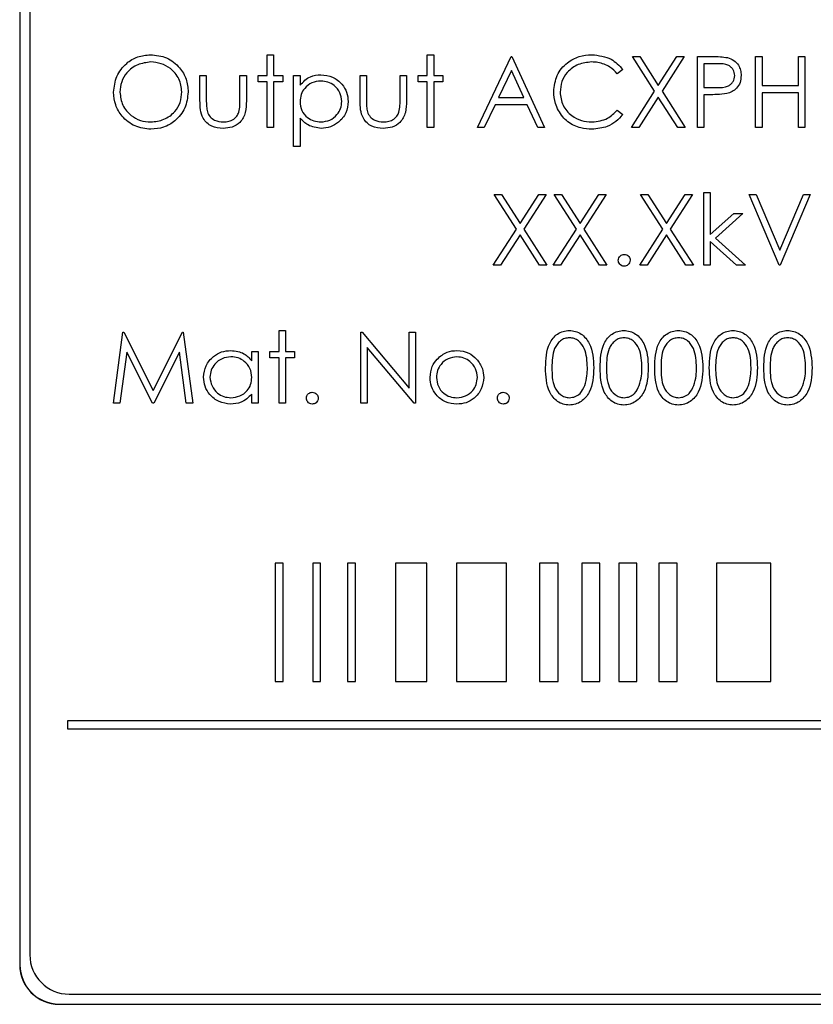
# Model space of a CAD drawing. Header units: millimetres. Extents: x 5 to 418, y 2 to 292.
# Tile 20 of 53: x 67 to 74, y 201 to 209. Entities that reach past the tile are written whole.
import ezdxf

# ---------------------------------------------------------------- set-up
doc = ezdxf.new("R2010")
doc.units = ezdxf.units.MM

msp = doc.modelspace()

# ---------------------------------------------------------------- linework, layer by layer
at = {"color": 7, "linetype": 'Continuous', "lineweight": 25}
for p, q in [((67.0713, 214.6203), (67.0713, 201.1203)), ((67.0736, 214.6203), (67.0736, 201.1203)), ((67.157, 214.5393), (67.157, 201.206)), ((69.1652, 208.8218), (69.2191, 208.8218)), ((69.1652, 208.6449), (69.1652, 208.8218)), ((69.2191, 208.8218), (69.2191, 208.6449)), ((70.5191, 208.8218), (70.5729, 208.8218)), ((70.5191, 208.6449), (70.5191, 208.8218)), ((70.5729, 208.8218), (70.5729, 208.6449)), ((70.9422, 208.2064), (71.2268, 208.8064)), ((71.2268, 208.8064), (71.2345, 208.8064)), ((71.2345, 208.8064), (71.5114, 208.2064)), ((72.4419, 208.5125), (72.2537, 208.8064)), ((72.2537, 208.8064), (72.3158, 208.8064)), ((72.3158, 208.8064), (72.4729, 208.561)), ((72.4729, 208.561), (72.63, 208.8064)), ((72.6922, 208.8064), (72.5041, 208.5125)), ((72.63, 208.8064), (72.6922, 208.8064)), ((72.8037, 208.8064), (72.9214, 208.8064)), ((72.8037, 208.2064), (72.8037, 208.8064)), ((73.296, 208.8064), (73.3498, 208.8064)), ((73.296, 208.2064), (73.296, 208.8064)), ((73.3498, 208.8064), (73.3498, 208.5603)), ((73.6575, 208.5603), (73.6575, 208.8064)), ((73.6575, 208.8064), (73.7114, 208.8064)), ((73.7114, 208.8064), (73.7114, 208.2064)), ((72.1729, 208.6963), (72.1258, 208.6603)), ((72.9673, 208.7449), (72.8575, 208.7449)), ((72.8575, 208.7449), (72.8575, 208.5449)), ((68.596, 208.6449), (68.6498, 208.6449)), ((68.596, 208.4354), (68.596, 208.6449)), ((68.6498, 208.6449), (68.6498, 208.4415)), ((68.9345, 208.4415), (68.9345, 208.6449)), ((68.9345, 208.6449), (68.9883, 208.6449)), ((68.9883, 208.6449), (68.9883, 208.4314)), ((69.0883, 208.5911), (69.0883, 208.6449)), ((69.0883, 208.6449), (69.1652, 208.6449)), ((69.2191, 208.6449), (69.296, 208.6449)), ((69.296, 208.6449), (69.296, 208.5911)), ((69.3883, 208.6449), (69.4422, 208.6449)), ((69.3883, 208.0449), (69.3883, 208.6449)), ((69.4422, 208.6449), (69.4422, 208.5638)), ((69.9498, 208.6449), (70.0037, 208.6449)), ((69.9498, 208.4354), (69.9498, 208.6449)), ((70.0037, 208.6449), (70.0037, 208.4415)), ((70.2883, 208.4415), (70.2883, 208.6449)), ((70.2883, 208.6449), (70.3422, 208.6449)), ((70.3422, 208.6449), (70.3422, 208.4314)), ((70.4422, 208.5911), (70.4422, 208.6449)), ((70.4422, 208.6449), (70.5191, 208.6449)), ((70.5729, 208.6449), (70.6498, 208.6449)), ((70.6498, 208.6449), (70.6498, 208.5911)), ((71.23, 208.6895), (71.1214, 208.4603)), ((71.3358, 208.4603), (71.23, 208.6895)), ((69.1652, 208.5911), (69.0883, 208.5911)), ((69.1652, 208.2064), (69.1652, 208.5911)), ((69.296, 208.5911), (69.2191, 208.5911)), ((69.2191, 208.5911), (69.2191, 208.2064)), ((70.5191, 208.5911), (70.4422, 208.5911)), ((70.5191, 208.2064), (70.5191, 208.5911)), ((70.6498, 208.5911), (70.5729, 208.5911)), ((70.5729, 208.5911), (70.5729, 208.2064)), ((72.8575, 208.5449), (72.9626, 208.5436)), ((73.3498, 208.5603), (73.6575, 208.5603)), ((71.1214, 208.4603), (71.3358, 208.4603)), ((72.246, 208.2064), (72.4419, 208.5125)), ((72.4729, 208.4639), (72.3081, 208.2064)), ((72.6377, 208.2064), (72.4729, 208.4639)), ((72.5041, 208.5125), (72.6998, 208.2064)), ((72.9004, 208.4834), (72.8575, 208.4834)), ((72.8575, 208.4834), (72.8575, 208.2064)), ((73.3498, 208.4987), (73.3498, 208.2064)), ((73.6575, 208.4987), (73.3498, 208.4987)), ((73.6575, 208.2064), (73.6575, 208.4987)), ((71.0922, 208.3987), (71.0009, 208.2064)), ((71.3641, 208.3987), (71.0922, 208.3987)), ((71.4528, 208.2064), (71.3641, 208.3987)), ((69.4422, 208.2859), (69.4422, 208.0449)), ((72.1258, 208.3526), (72.1729, 208.3169)), ((69.2191, 208.2064), (69.1652, 208.2064)), ((70.5729, 208.2064), (70.5191, 208.2064)), ((71.0009, 208.2064), (70.9422, 208.2064)), ((71.5114, 208.2064), (71.4528, 208.2064)), ((72.3081, 208.2064), (72.246, 208.2064)), ((72.6998, 208.2064), (72.6377, 208.2064)), ((72.8575, 208.2064), (72.8037, 208.2064)), ((73.3498, 208.2064), (73.296, 208.2064)), ((73.7114, 208.2064), (73.6575, 208.2064)), ((69.4422, 208.0449), (69.3883, 208.0449)), ((71.0845, 207.6398), (71.1466, 207.6398)), ((71.2727, 207.3458), (71.0845, 207.6398)), ((71.1466, 207.6398), (71.3037, 207.3943)), ((71.3037, 207.3943), (71.4608, 207.6398)), ((71.5229, 207.6398), (71.3348, 207.3458)), ((71.4608, 207.6398), (71.5229, 207.6398)), ((71.5922, 207.6398), (71.6543, 207.6398)), ((71.7804, 207.3458), (71.5922, 207.6398)), ((71.6543, 207.6398), (71.8114, 207.3943)), ((71.8114, 207.3943), (71.9685, 207.6398)), ((72.0306, 207.6398), (71.8425, 207.3458)), ((71.9685, 207.6398), (72.0306, 207.6398)), ((72.5111, 207.3458), (72.3229, 207.6398)), ((72.3229, 207.6398), (72.3851, 207.6398)), ((72.3851, 207.6398), (72.5422, 207.3943)), ((72.5422, 207.3943), (72.6992, 207.6398)), ((72.7614, 207.6398), (72.5733, 207.3458)), ((72.6992, 207.6398), (72.7614, 207.6398)), ((72.8575, 207.6552), (72.9114, 207.6552)), ((72.8575, 207.0398), (72.8575, 207.6552)), ((72.9114, 207.6552), (72.9114, 207.2994)), ((73.496, 207.0398), (73.2422, 207.6398)), ((73.2422, 207.6398), (73.2998, 207.6398)), ((73.2998, 207.6398), (73.4998, 207.1669)), ((73.4998, 207.1669), (73.6998, 207.6398)), ((73.7575, 207.6398), (73.5037, 207.0398)), ((73.6998, 207.6398), (73.7575, 207.6398)), ((72.9114, 207.2994), (73.1109, 207.4782)), ((73.1883, 207.4782), (72.9568, 207.2705)), ((73.1109, 207.4782), (73.1883, 207.4782)), ((71.0768, 207.0398), (71.2727, 207.3458)), ((71.3037, 207.2972), (71.1389, 207.0398)), ((71.4685, 207.0398), (71.3037, 207.2972)), ((71.3348, 207.3458), (71.5306, 207.0398)), ((71.5845, 207.0398), (71.7804, 207.3458)), ((71.8114, 207.2972), (71.6466, 207.0398)), ((71.9762, 207.0398), (71.8114, 207.2972)), ((71.8425, 207.3458), (72.0383, 207.0398)), ((72.3152, 207.0398), (72.5111, 207.3458)), ((72.5422, 207.2972), (72.3774, 207.0398)), ((72.7069, 207.0398), (72.5422, 207.2972)), ((72.5733, 207.3458), (72.7691, 207.0398)), ((73.1341, 207.0398), (72.9114, 207.2418)), ((72.9114, 207.2418), (72.9114, 207.0398)), ((72.9568, 207.2705), (73.2114, 207.0398)), ((71.1389, 207.0398), (71.0768, 207.0398)), ((71.5306, 207.0398), (71.4685, 207.0398)), ((71.6466, 207.0398), (71.5845, 207.0398)), ((72.0383, 207.0398), (71.9762, 207.0398)), ((72.3774, 207.0398), (72.3152, 207.0398)), ((72.7691, 207.0398), (72.7069, 207.0398)), ((72.9114, 207.0398), (72.8575, 207.0398)), ((73.2114, 207.0398), (73.1341, 207.0398)), ((73.5037, 207.0398), (73.496, 207.0398)), ((67.8652, 205.8731), (67.9444, 206.4731)), ((67.9444, 206.4731), (67.9521, 206.4731)), ((67.9521, 206.4731), (68.1998, 205.9808)), ((68.1998, 205.9808), (68.447, 206.4731)), ((68.447, 206.4731), (68.4548, 206.4731)), ((68.4548, 206.4731), (68.5345, 205.8731)), ((69.2652, 206.3116), (69.2652, 206.4885)), ((69.2652, 206.4885), (69.3191, 206.4885)), ((69.3191, 206.4885), (69.3191, 206.3116)), ((69.9575, 205.8731), (69.9575, 206.4731)), ((69.9575, 206.4731), (69.9688, 206.4731)), ((69.9688, 206.4731), (70.3652, 206.0009)), ((70.3652, 206.0009), (70.3652, 206.4731)), ((70.3652, 206.4731), (70.4191, 206.4731)), ((70.4191, 206.4731), (70.4191, 205.8731)), ((67.9768, 206.3058), (67.9194, 205.8731)), ((68.1942, 205.8731), (67.9768, 206.3058)), ((68.4229, 206.3048), (68.2063, 205.8731)), ((68.4804, 205.8731), (68.4229, 206.3048)), ((69.0345, 206.2304), (69.0345, 206.3116)), ((69.0345, 206.3116), (69.0883, 206.3116)), ((69.0883, 206.3116), (69.0883, 205.8731)), ((69.1883, 206.2577), (69.1883, 206.3116)), ((69.1883, 206.3116), (69.2652, 206.3116)), ((69.3191, 206.3116), (69.396, 206.3116)), ((69.396, 206.3116), (69.396, 206.2577)), ((70.4068, 205.8731), (70.0114, 206.3443)), ((70.0114, 206.3443), (70.0114, 205.8731)), ((69.2652, 206.2577), (69.1883, 206.2577)), ((69.2652, 205.8731), (69.2652, 206.2577)), ((69.396, 206.2577), (69.3191, 206.2577)), ((69.3191, 206.2577), (69.3191, 205.8731)), ((69.0345, 205.8731), (69.0345, 205.9489)), ((67.9194, 205.8731), (67.8652, 205.8731)), ((68.2063, 205.8731), (68.1942, 205.8731)), ((68.5345, 205.8731), (68.4804, 205.8731)), ((69.0883, 205.8731), (69.0345, 205.8731)), ((69.3191, 205.8731), (69.2652, 205.8731)), ((70.0114, 205.8731), (69.9575, 205.8731)), ((70.4191, 205.8731), (70.4068, 205.8731)), ((69.2988, 204.5182), (69.2322, 204.5182)), ((69.2322, 204.5182), (69.2322, 203.5182)), ((69.2988, 203.5182), (69.2988, 204.5182)), ((69.6161, 204.5182), (69.5495, 204.5182)), ((69.5495, 204.5182), (69.5495, 203.5182)), ((69.6161, 203.5182), (69.6161, 204.5182)), ((69.9111, 204.5182), (69.8445, 204.5182)), ((69.8445, 204.5182), (69.8445, 203.5182)), ((69.9111, 203.5182), (69.9111, 204.5182)), ((70.5142, 204.5182), (70.2511, 204.5182)), ((70.2511, 204.5182), (70.2511, 203.5182)), ((70.5142, 203.5182), (70.5142, 204.5182)), ((70.7653, 204.5182), (70.7653, 203.5182)), ((71.1878, 204.5182), (70.7653, 204.5182)), ((71.1878, 203.5182), (71.1878, 204.5182)), ((71.4669, 204.5182), (71.4669, 203.5182)), ((71.6263, 204.5182), (71.4669, 204.5182)), ((71.6263, 203.5182), (71.6263, 204.5182)), ((71.9781, 204.5182), (71.8254, 204.5182)), ((71.8254, 204.5182), (71.8254, 203.5182)), ((71.9781, 203.5182), (71.9781, 204.5182)), ((72.2922, 204.5182), (72.1395, 204.5182)), ((72.1395, 204.5182), (72.1395, 203.5182)), ((72.2922, 203.5182), (72.2922, 204.5182)), ((72.4784, 204.5182), (72.4784, 203.5182)), ((72.6311, 204.5182), (72.4784, 204.5182)), ((72.6311, 203.5182), (72.6311, 204.5182)), ((73.4231, 204.5182), (72.9661, 204.5182)), ((72.9661, 204.5182), (72.9661, 203.5182)), ((73.4231, 203.5182), (73.4231, 204.5182)), ((69.2322, 203.5182), (69.2988, 203.5182)), ((69.5495, 203.5182), (69.6161, 203.5182)), ((69.8445, 203.5182), (69.9111, 203.5182)), ((70.2511, 203.5182), (70.5142, 203.5182)), ((70.7653, 203.5182), (71.1878, 203.5182)), ((71.4669, 203.5182), (71.6263, 203.5182)), ((71.8254, 203.5182), (71.9781, 203.5182)), ((72.1395, 203.5182), (72.2922, 203.5182)), ((72.4784, 203.5182), (72.6311, 203.5182)), ((72.9661, 203.5182), (73.4231, 203.5182)), ((83.8548, 203.1849), (67.4769, 203.1849)), ((67.4769, 203.1849), (67.4769, 203.1182)), ((67.4769, 203.1182), (83.8548, 203.1182)), ((67.4903, 200.8726), (84.157, 200.8726)), ((67.4046, 200.7893), (84.238, 200.7893)), ((67.4046, 200.787), (84.238, 200.787))]:
    msp.add_line(p, q, dxfattribs=at)
at = {"color": 7, "linetype": 'Continuous', "lineweight": 18}
for p, q in [((67.0736, 201.1203), (67.0713, 201.1203)), ((67.4046, 200.7893), (67.4046, 200.787))]:
    msp.add_line(p, q, dxfattribs=at)
at = {"color": 7, "linetype": 'Continuous', "lineweight": 25}
for centre, radius in [((67.4903, 201.206), 0.3333), ((67.4046, 201.1203), 0.3333), ((67.4046, 201.1203), 0.331)]:
    msp.add_arc(centre, radius, 180, 270, dxfattribs=at)
for points, knots in [([(67.8652, 208.5038), (67.8708, 208.5501), (67.8819, 208.6427), (67.964, 208.7481), (68.0676, 208.8109), (68.1404, 208.8182), (68.1768, 208.8218)], [0, 0, 0, 0, 0.279731, 0.559327, 0.77968, 1, 1, 1, 1]), ([(68.1768, 208.8218), (68.2238, 208.8169), (68.3178, 208.807), (68.4229, 208.7219), (68.4867, 208.6174), (68.4929, 208.5436), (68.496, 208.5067)], [0, 0, 0, 0, 0.2797673, 0.5593585, 0.7795711, 1, 1, 1, 1]), ([(71.5883, 208.5099), (71.5938, 208.557), (71.6047, 208.651), (71.6935, 208.754), (71.8003, 208.8136), (71.8742, 208.8191), (71.9111, 208.8218)], [0, 0, 0, 0, 0.279512, 0.55908, 0.779374, 1, 1, 1, 1]), ([(71.9111, 208.8218), (71.9687, 208.8155), (72.0717, 208.8041), (72.142, 208.7293), (72.1729, 208.6963)], [0, 0, 0, 0, 0.559517, 1, 1, 1, 1]), ([(72.9214, 208.8064), (72.947, 208.8065), (72.9928, 208.8067), (73.0381, 208.8002), (73.058, 208.7974)], [0, 0, 0, 0, 0.560314, 1, 1, 1, 1]), ([(73.058, 208.7974), (73.0762, 208.7908), (73.1127, 208.7777), (73.1504, 208.7371), (73.1703, 208.691), (73.172, 208.6607), (73.1729, 208.6455)], [0, 0, 0, 0, 0.279705, 0.559381, 0.779509, 1, 1, 1, 1]), ([(68.1794, 208.7603), (68.1415, 208.7554), (68.0658, 208.7455), (67.9791, 208.6787), (67.9272, 208.5937), (67.9218, 208.5339), (67.9191, 208.504)], [0, 0, 0, 0, 0.279627, 0.55935, 0.77963, 1, 1, 1, 1]), ([(68.4422, 208.5068), (68.4375, 208.5449), (68.4283, 208.6211), (68.3553, 208.7037), (68.2689, 208.7515), (68.2092, 208.7573), (68.1794, 208.7603)], [0, 0, 0, 0, 0.279468, 0.55887, 0.779516, 1, 1, 1, 1]), ([(71.9078, 208.7603), (71.8695, 208.7559), (71.7929, 208.7471), (71.7035, 208.682), (71.6503, 208.5964), (71.6449, 208.536), (71.6422, 208.5058)], [0, 0, 0, 0, 0.2798558, 0.5595188, 0.7796855, 1, 1, 1, 1]), ([(72.1258, 208.6603), (72.1062, 208.6807), (72.0739, 208.7144), (72.0153, 208.7428), (71.9625, 208.7579), (71.926, 208.7595), (71.9078, 208.7603)], [0, 0, 0, 0, 0.339327, 0.559466, 0.779727, 1, 1, 1, 1]), ([(73.1191, 208.6453), (73.1164, 208.6625), (73.1123, 208.6884), (73.0902, 208.7154), (73.0478, 208.7458), (73.003, 208.7453), (72.9673, 208.7449)], [0, 0, 0, 0, 0.248969, 0.374729, 0.500383, 1, 1, 1, 1]), ([(69.4422, 208.5638), (69.4694, 208.5925), (69.5183, 208.6441), (69.5884, 208.65), (69.6193, 208.6526)], [0, 0, 0, 0, 0.558418, 1, 1, 1, 1]), ([(69.6193, 208.6526), (69.6529, 208.6487), (69.7202, 208.6411), (69.7952, 208.5801), (69.8426, 208.5062), (69.8474, 208.4533), (69.8498, 208.4269)], [0, 0, 0, 0, 0.279627, 0.559432, 0.779703, 1, 1, 1, 1]), ([(72.9626, 208.5436), (72.9991, 208.5435), (73.0449, 208.5433), (73.0892, 208.5733), (73.1123, 208.6009), (73.1164, 208.6275), (73.1191, 208.6453)], [0, 0, 0, 0, 0.499721, 0.62535, 0.751083, 1, 1, 1, 1]), ([(73.1729, 208.6455), (73.1715, 208.6257), (73.1686, 208.5862), (73.1386, 208.5381), (73.0977, 208.507), (73.068, 208.4978), (73.0532, 208.4932)], [0, 0, 0, 0, 0.280099, 0.559324, 0.779458, 1, 1, 1, 1]), ([(69.6188, 208.5987), (69.5929, 208.596), (69.5409, 208.5904), (69.4825, 208.5438), (69.4472, 208.4859), (69.4438, 208.4451), (69.4422, 208.4247)], [0, 0, 0, 0, 0.279747, 0.559315, 0.779515, 1, 1, 1, 1]), ([(69.796, 208.4263), (69.7924, 208.4519), (69.7853, 208.5031), (69.7379, 208.5603), (69.6794, 208.5932), (69.639, 208.5969), (69.6188, 208.5987)], [0, 0, 0, 0, 0.279387, 0.559092, 0.779508, 1, 1, 1, 1]), ([(68.1816, 208.1911), (68.1351, 208.1962), (68.0421, 208.2065), (67.9387, 208.2913), (67.8749, 208.3943), (67.8685, 208.4673), (67.8652, 208.5038)], [0, 0, 0, 0, 0.279663, 0.559354, 0.779636, 1, 1, 1, 1]), ([(67.9191, 208.504), (67.9237, 208.4662), (67.9328, 208.3906), (68.0054, 208.309), (68.0904, 208.2599), (68.1497, 208.255), (68.1794, 208.2526)], [0, 0, 0, 0, 0.279416, 0.559077, 0.779478, 1, 1, 1, 1]), ([(68.1794, 208.2526), (68.2175, 208.2569), (68.2937, 208.2656), (68.382, 208.3313), (68.4339, 208.4169), (68.4394, 208.4768), (68.4422, 208.5068)], [0, 0, 0, 0, 0.27983, 0.559389, 0.779654, 1, 1, 1, 1]), ([(68.496, 208.5067), (68.4907, 208.4601), (68.4802, 208.367), (68.3947, 208.2638), (68.2913, 208.2004), (68.2181, 208.1942), (68.1816, 208.1911)], [0, 0, 0, 0, 0.27963, 0.559343, 0.779597, 1, 1, 1, 1]), ([(71.6644, 208.296), (71.6396, 208.3323), (71.5952, 208.3973), (71.5904, 208.4755), (71.5883, 208.5099)], [0, 0, 0, 0, 0.5590286, 1, 1, 1, 1]), ([(71.6422, 208.5058), (71.6467, 208.467), (71.6559, 208.3894), (71.7311, 208.3057), (71.8202, 208.259), (71.8811, 208.2547), (71.9115, 208.2526)], [0, 0, 0, 0, 0.279434, 0.558921, 0.779283, 1, 1, 1, 1]), ([(73.0532, 208.4932), (73.0248, 208.4896), (72.9741, 208.4833), (72.923, 208.4833), (72.9004, 208.4834)], [0, 0, 0, 0, 0.559694, 1, 1, 1, 1]), ([(68.7925, 208.1987), (68.7591, 208.2014), (68.6926, 208.2066), (68.5994, 208.2944), (68.5973, 208.3818), (68.596, 208.4354)], [0, 0, 0, 0, 0.28097, 0.559785, 1, 1, 1, 1]), ([(68.6498, 208.4415), (68.6498, 208.4222), (68.6497, 208.3878), (68.6557, 208.3539), (68.6584, 208.339)], [0, 0, 0, 0, 0.560377, 1, 1, 1, 1]), ([(68.9883, 208.4314), (68.9878, 208.3987), (68.9868, 208.3336), (68.9447, 208.248), (68.8696, 208.2036), (68.8182, 208.2004), (68.7925, 208.1987)], [0, 0, 0, 0, 0.281501, 0.559646, 0.779298, 1, 1, 1, 1]), ([(68.9256, 208.3347), (68.9288, 208.3545), (68.9347, 208.3899), (68.9345, 208.4257), (68.9345, 208.4415)], [0, 0, 0, 0, 0.559371, 1, 1, 1, 1]), ([(69.4422, 208.4247), (69.445, 208.3988), (69.4507, 208.347), (69.4998, 208.2902), (69.5589, 208.2584), (69.5994, 208.2545), (69.6197, 208.2526)], [0, 0, 0, 0, 0.2796541, 0.5588748, 0.7794546, 1, 1, 1, 1]), ([(69.6197, 208.2526), (69.6453, 208.2558), (69.6966, 208.2622), (69.7543, 208.3087), (69.7892, 208.3659), (69.7937, 208.4062), (69.796, 208.4263)], [0, 0, 0, 0, 0.279628, 0.559247, 0.779775, 1, 1, 1, 1]), ([(69.8498, 208.4269), (69.8459, 208.3931), (69.8381, 208.3256), (69.7754, 208.2514), (69.7005, 208.2056), (69.6475, 208.201), (69.621, 208.1987)], [0, 0, 0, 0, 0.27954, 0.559273, 0.779559, 1, 1, 1, 1]), ([(70.1464, 208.1987), (70.113, 208.2014), (70.0465, 208.2066), (69.9532, 208.2944), (69.9511, 208.3818), (69.9498, 208.4354)], [0, 0, 0, 0, 0.28097, 0.559785, 1, 1, 1, 1]), ([(70.0037, 208.4415), (70.0036, 208.4222), (70.0035, 208.3878), (70.0096, 208.3539), (70.0122, 208.339)], [0, 0, 0, 0, 0.560377, 1, 1, 1, 1]), ([(70.3422, 208.4314), (70.3417, 208.3987), (70.3407, 208.3336), (70.2985, 208.248), (70.2234, 208.2036), (70.1721, 208.2004), (70.1464, 208.1987)], [0, 0, 0, 0, 0.281501, 0.559646, 0.779298, 1, 1, 1, 1]), ([(70.2794, 208.3347), (70.2827, 208.3545), (70.2886, 208.3899), (70.2884, 208.4257), (70.2883, 208.4415)], [0, 0, 0, 0, 0.5593706, 1, 1, 1, 1]), ([(68.6584, 208.339), (68.665, 208.3243), (68.6782, 208.2949), (68.7265, 208.2598), (68.7678, 208.2553), (68.793, 208.2526)], [0, 0, 0, 0, 0.280117, 0.560544, 1, 1, 1, 1]), ([(68.793, 208.2526), (68.8086, 208.2535), (68.8398, 208.2553), (68.8797, 208.2741), (68.91, 208.3013), (68.9204, 208.3235), (68.9256, 208.3347)], [0, 0, 0, 0, 0.28027, 0.560007, 0.780074, 1, 1, 1, 1]), ([(69.621, 208.1987), (69.582, 208.204), (69.5121, 208.2133), (69.4636, 208.2637), (69.4422, 208.2859)], [0, 0, 0, 0, 0.558466, 1, 1, 1, 1]), ([(70.0122, 208.339), (70.0188, 208.3243), (70.0321, 208.2949), (70.0804, 208.2598), (70.1216, 208.2553), (70.1468, 208.2526)], [0, 0, 0, 0, 0.2801167, 0.5605444, 1, 1, 1, 1]), ([(70.1468, 208.2526), (70.1624, 208.2535), (70.1936, 208.2553), (70.2336, 208.2741), (70.2639, 208.3013), (70.2742, 208.3235), (70.2794, 208.3347)], [0, 0, 0, 0, 0.28027, 0.560007, 0.780074, 1, 1, 1, 1]), ([(71.9119, 208.1911), (71.8803, 208.1928), (71.8283, 208.1957), (71.7599, 208.2204), (71.7069, 208.2518), (71.6785, 208.2813), (71.6644, 208.296)], [0, 0, 0, 0, 0.339838, 0.559927, 0.779959, 1, 1, 1, 1]), ([(71.9115, 208.2526), (71.9579, 208.2583), (72.0409, 208.2684), (72.0998, 208.3268), (72.1258, 208.3526)], [0, 0, 0, 0, 0.558772, 1, 1, 1, 1]), ([(72.1729, 208.3169), (72.1544, 208.2957), (72.1174, 208.2533), (72.0285, 208.2023), (71.9561, 208.1953), (71.9119, 208.1911)], [0, 0, 0, 0, 0.28041, 0.560795, 1, 1, 1, 1]), ([(72.1345, 207.0821), (72.1353, 207.0895), (72.1371, 207.1042), (72.1507, 207.1205), (72.1671, 207.1306), (72.1787, 207.1316), (72.1845, 207.1321)], [0, 0, 0, 0, 0.279576, 0.559284, 0.779552, 1, 1, 1, 1]), ([(72.1845, 207.1321), (72.1919, 207.1312), (72.2066, 207.1296), (72.2228, 207.1158), (72.2331, 207.0995), (72.234, 207.0879), (72.2345, 207.0821)], [0, 0, 0, 0, 0.279602, 0.559212, 0.779475, 1, 1, 1, 1]), ([(72.1845, 207.0321), (72.1771, 207.033), (72.1624, 207.0348), (72.1461, 207.0484), (72.1361, 207.0647), (72.135, 207.0763), (72.1345, 207.0821)], [0, 0, 0, 0, 0.279581, 0.559143, 0.779575, 1, 1, 1, 1]), ([(72.2345, 207.0821), (72.2336, 207.0747), (72.2318, 207.06), (72.2182, 207.0437), (72.2018, 207.0336), (72.1902, 207.0326), (72.1845, 207.0321)], [0, 0, 0, 0, 0.279469, 0.559358, 0.779674, 1, 1, 1, 1]), ([(71.5191, 206.1729), (71.5214, 206.2445), (71.5243, 206.3342), (71.5802, 206.4243), (71.6192, 206.4601), (71.6671, 206.4842), (71.7021, 206.4871), (71.7197, 206.4885)], [0, 0, 0, 0, 0.498702, 0.624177, 0.749467, 0.874745, 1, 1, 1, 1]), ([(71.7197, 206.4885), (71.7373, 206.4871), (71.7727, 206.4843), (71.837, 206.4529), (71.9181, 206.3528), (71.9233, 206.2449), (71.9268, 206.1729)], [0, 0, 0, 0, 0.1256, 0.251197, 0.500581, 1, 1, 1, 1]), ([(71.9806, 206.1729), (71.9829, 206.2445), (71.9858, 206.3342), (72.0418, 206.4243), (72.0807, 206.4601), (72.1286, 206.4842), (72.1637, 206.4871), (72.1812, 206.4885)], [0, 0, 0, 0, 0.498702, 0.624177, 0.749467, 0.874745, 1, 1, 1, 1]), ([(72.1812, 206.4885), (72.1989, 206.4871), (72.2342, 206.4843), (72.2986, 206.4529), (72.3797, 206.3528), (72.3848, 206.2449), (72.3883, 206.1729)], [0, 0, 0, 0, 0.1256, 0.251197, 0.500581, 1, 1, 1, 1]), ([(72.4422, 206.1729), (72.4445, 206.2445), (72.4474, 206.3342), (72.5033, 206.4243), (72.5422, 206.4601), (72.5901, 206.4842), (72.6252, 206.4871), (72.6428, 206.4885)], [0, 0, 0, 0, 0.498702, 0.624177, 0.749467, 0.874745, 1, 1, 1, 1]), ([(72.6428, 206.4885), (72.6604, 206.4871), (72.6957, 206.4843), (72.7601, 206.4529), (72.8412, 206.3528), (72.8464, 206.2449), (72.8498, 206.1729)], [0, 0, 0, 0, 0.1256, 0.251197, 0.500581, 1, 1, 1, 1]), ([(72.9037, 206.1729), (72.906, 206.2445), (72.9089, 206.3342), (72.9648, 206.4243), (73.0038, 206.4601), (73.0517, 206.4842), (73.0868, 206.4871), (73.1043, 206.4885)], [0, 0, 0, 0, 0.498702, 0.624177, 0.749467, 0.874745, 1, 1, 1, 1]), ([(73.1043, 206.4885), (73.122, 206.4871), (73.1573, 206.4843), (73.2216, 206.4529), (73.3027, 206.3528), (73.3079, 206.2449), (73.3114, 206.1729)], [0, 0, 0, 0, 0.1256, 0.251197, 0.500581, 1, 1, 1, 1]), ([(73.3652, 206.1729), (73.3676, 206.2445), (73.3705, 206.3342), (73.4264, 206.4243), (73.4653, 206.4601), (73.5132, 206.4842), (73.5483, 206.4871), (73.5658, 206.4885)], [0, 0, 0, 0, 0.498702, 0.624177, 0.749467, 0.874745, 1, 1, 1, 1]), ([(73.5658, 206.4885), (73.5835, 206.4871), (73.6188, 206.4843), (73.6832, 206.4529), (73.7643, 206.3528), (73.7695, 206.2449), (73.7729, 206.1729)], [0, 0, 0, 0, 0.1256001, 0.2511969, 0.5005813, 1, 1, 1, 1]), ([(71.7215, 206.427), (71.7077, 206.4256), (71.6802, 206.4228), (71.6437, 206.4017), (71.6146, 206.3722), (71.5749, 206.2992), (71.5738, 206.2291), (71.5729, 206.1731)], [0, 0, 0, 0, 0.125139, 0.250418, 0.375519, 0.500847, 1, 1, 1, 1]), ([(71.8729, 206.1731), (71.8707, 206.2288), (71.8674, 206.3123), (71.8112, 206.3947), (71.7627, 206.4226), (71.7352, 206.4255), (71.7215, 206.427)], [0, 0, 0, 0, 0.500072, 0.749021, 0.874598, 1, 1, 1, 1]), ([(72.183, 206.427), (72.1693, 206.4256), (72.1417, 206.4228), (72.1053, 206.4017), (72.0761, 206.3722), (72.0364, 206.2992), (72.0353, 206.2291), (72.0345, 206.1731)], [0, 0, 0, 0, 0.125139, 0.250418, 0.375519, 0.500847, 1, 1, 1, 1]), ([(72.3345, 206.1731), (72.3322, 206.2288), (72.3289, 206.3123), (72.2728, 206.3947), (72.2242, 206.4226), (72.1967, 206.4255), (72.183, 206.427)], [0, 0, 0, 0, 0.500072, 0.749021, 0.874598, 1, 1, 1, 1]), ([(72.6446, 206.427), (72.6308, 206.4256), (72.6033, 206.4228), (72.5668, 206.4017), (72.5377, 206.3722), (72.498, 206.2992), (72.4969, 206.2291), (72.496, 206.1731)], [0, 0, 0, 0, 0.125139, 0.250418, 0.375519, 0.500847, 1, 1, 1, 1]), ([(72.796, 206.1731), (72.7938, 206.2288), (72.7904, 206.3123), (72.7343, 206.3947), (72.6858, 206.4226), (72.6583, 206.4255), (72.6446, 206.427)], [0, 0, 0, 0, 0.500072, 0.749021, 0.874598, 1, 1, 1, 1]), ([(73.1061, 206.427), (73.0923, 206.4256), (73.0648, 206.4228), (73.0283, 206.4017), (72.9992, 206.3722), (72.9595, 206.2992), (72.9584, 206.2291), (72.9575, 206.1731)], [0, 0, 0, 0, 0.125139, 0.250418, 0.375519, 0.500847, 1, 1, 1, 1]), ([(73.2575, 206.1731), (73.2553, 206.2288), (73.252, 206.3123), (73.1958, 206.3947), (73.1473, 206.4226), (73.1198, 206.4255), (73.1061, 206.427)], [0, 0, 0, 0, 0.500072, 0.749021, 0.874598, 1, 1, 1, 1]), ([(73.5676, 206.427), (73.5539, 206.4256), (73.5264, 206.4228), (73.4899, 206.4017), (73.4608, 206.3722), (73.4211, 206.2992), (73.42, 206.2291), (73.4191, 206.1731)], [0, 0, 0, 0, 0.125139, 0.250418, 0.375519, 0.500847, 1, 1, 1, 1]), ([(73.7191, 206.1731), (73.7169, 206.2288), (73.7135, 206.3123), (73.6574, 206.3947), (73.6088, 206.4226), (73.5814, 206.4255), (73.5676, 206.427)], [0, 0, 0, 0, 0.500072, 0.749021, 0.874598, 1, 1, 1, 1]), ([(68.6268, 206.0935), (68.6309, 206.1271), (68.6393, 206.1944), (68.7028, 206.2675), (68.7778, 206.3125), (68.8306, 206.317), (68.8571, 206.3193)], [0, 0, 0, 0, 0.279413, 0.559191, 0.779548, 1, 1, 1, 1]), ([(68.8571, 206.3193), (68.8966, 206.3148), (68.9674, 206.3068), (69.0139, 206.2538), (69.0345, 206.2304)], [0, 0, 0, 0, 0.559062, 1, 1, 1, 1]), ([(70.6022, 206.2467), (70.6293, 206.2702), (70.6778, 206.3122), (70.7413, 206.3171), (70.7693, 206.3193)], [0, 0, 0, 0, 0.55888, 1, 1, 1, 1]), ([(70.7693, 206.3193), (70.8049, 206.3155), (70.8685, 206.3089), (70.9153, 206.266), (70.9359, 206.247)], [0, 0, 0, 0, 0.559182, 1, 1, 1, 1]), ([(68.8578, 206.2654), (68.8321, 206.2624), (68.7807, 206.2564), (68.7223, 206.2107), (68.6872, 206.1534), (68.6828, 206.1131), (68.6806, 206.0929)], [0, 0, 0, 0, 0.279767, 0.559291, 0.779719, 1, 1, 1, 1]), ([(69.0345, 206.0914), (69.0316, 206.1174), (69.0258, 206.1694), (68.9774, 206.2266), (68.919, 206.2606), (68.8782, 206.2638), (68.8578, 206.2654)], [0, 0, 0, 0, 0.27966, 0.55921, 0.779487, 1, 1, 1, 1]), ([(70.5422, 206.0911), (70.5453, 206.1234), (70.551, 206.1812), (70.5866, 206.2266), (70.6022, 206.2467)], [0, 0, 0, 0, 0.559285, 1, 1, 1, 1]), ([(70.7691, 206.2654), (70.7435, 206.2623), (70.6922, 206.256), (70.6361, 206.2081), (70.6012, 206.1512), (70.5977, 206.1109), (70.596, 206.0908)], [0, 0, 0, 0, 0.279484, 0.559256, 0.779547, 1, 1, 1, 1]), ([(70.9422, 206.0908), (70.9392, 206.1164), (70.9333, 206.1677), (70.8859, 206.2242), (70.8295, 206.2599), (70.7892, 206.2636), (70.7691, 206.2654)], [0, 0, 0, 0, 0.279586, 0.559398, 0.779653, 1, 1, 1, 1]), ([(70.9359, 206.247), (70.9553, 206.2209), (70.9899, 206.1742), (70.9941, 206.1165), (70.996, 206.0911)], [0, 0, 0, 0, 0.559216, 1, 1, 1, 1]), ([(71.7197, 205.8577), (71.7022, 205.8591), (71.6671, 205.862), (71.6034, 205.8934), (71.5246, 205.9942), (71.5213, 206.1014), (71.5191, 206.1729)], [0, 0, 0, 0, 0.125551, 0.25109, 0.50025, 1, 1, 1, 1]), ([(71.5729, 206.1731), (71.5734, 206.117), (71.574, 206.033), (71.6316, 205.9511), (71.6803, 205.9237), (71.7078, 205.9207), (71.7215, 205.9193)], [0, 0, 0, 0, 0.500291, 0.749086, 0.874606, 1, 1, 1, 1]), ([(71.9268, 206.1729), (71.9234, 206.1009), (71.9184, 205.9929), (71.8368, 205.8934), (71.7726, 205.862), (71.7373, 205.8592), (71.7197, 205.8577)], [0, 0, 0, 0, 0.499407, 0.748743, 0.874372, 1, 1, 1, 1]), ([(71.8502, 206.0223), (71.8578, 206.0499), (71.8715, 206.0994), (71.8725, 206.1506), (71.8729, 206.1731)], [0, 0, 0, 0, 0.559599, 1, 1, 1, 1]), ([(72.1812, 205.8577), (72.1637, 205.8591), (72.1287, 205.862), (72.065, 205.8934), (71.9862, 205.9942), (71.9828, 206.1014), (71.9806, 206.1729)], [0, 0, 0, 0, 0.125551, 0.25109, 0.50025, 1, 1, 1, 1]), ([(72.0345, 206.1731), (72.0349, 206.117), (72.0356, 206.033), (72.0932, 205.9511), (72.1418, 205.9237), (72.1693, 205.9207), (72.183, 205.9193)], [0, 0, 0, 0, 0.500291, 0.749086, 0.874606, 1, 1, 1, 1]), ([(72.3883, 206.1729), (72.385, 206.1009), (72.3799, 205.9929), (72.2984, 205.8934), (72.2342, 205.862), (72.1989, 205.8592), (72.1812, 205.8577)], [0, 0, 0, 0, 0.499407, 0.748743, 0.874372, 1, 1, 1, 1]), ([(72.3117, 206.0223), (72.3194, 206.0499), (72.333, 206.0994), (72.334, 206.1506), (72.3345, 206.1731)], [0, 0, 0, 0, 0.559599, 1, 1, 1, 1]), ([(72.6428, 205.8577), (72.6252, 205.8591), (72.5902, 205.862), (72.5265, 205.8934), (72.4477, 205.9942), (72.4444, 206.1014), (72.4422, 206.1729)], [0, 0, 0, 0, 0.125551, 0.25109, 0.50025, 1, 1, 1, 1]), ([(72.496, 206.1731), (72.4964, 206.117), (72.4971, 206.033), (72.5547, 205.9511), (72.6034, 205.9237), (72.6308, 205.9207), (72.6446, 205.9193)], [0, 0, 0, 0, 0.500291, 0.749086, 0.874606, 1, 1, 1, 1]), ([(72.8498, 206.1729), (72.8465, 206.1009), (72.8415, 205.9929), (72.7599, 205.8934), (72.6957, 205.862), (72.6604, 205.8592), (72.6428, 205.8577)], [0, 0, 0, 0, 0.499407, 0.748743, 0.874372, 1, 1, 1, 1]), ([(72.7733, 206.0223), (72.7809, 206.0499), (72.7946, 206.0994), (72.7956, 206.1506), (72.796, 206.1731)], [0, 0, 0, 0, 0.559599, 1, 1, 1, 1]), ([(73.1043, 205.8577), (73.0868, 205.8591), (73.0518, 205.862), (72.988, 205.8934), (72.9092, 205.9942), (72.9059, 206.1014), (72.9037, 206.1729)], [0, 0, 0, 0, 0.125551, 0.25109, 0.50025, 1, 1, 1, 1]), ([(72.9575, 206.1731), (72.958, 206.117), (72.9586, 206.033), (73.0163, 205.9511), (73.0649, 205.9237), (73.0924, 205.9207), (73.1061, 205.9193)], [0, 0, 0, 0, 0.500291, 0.749086, 0.874606, 1, 1, 1, 1]), ([(73.3114, 206.1729), (73.308, 206.1009), (73.303, 205.9929), (73.2214, 205.8934), (73.1572, 205.862), (73.1219, 205.8592), (73.1043, 205.8577)], [0, 0, 0, 0, 0.499407, 0.748743, 0.874372, 1, 1, 1, 1]), ([(73.2348, 206.0223), (73.2425, 206.0499), (73.2561, 206.0994), (73.2571, 206.1506), (73.2575, 206.1731)], [0, 0, 0, 0, 0.559599, 1, 1, 1, 1]), ([(73.5658, 205.8577), (73.5483, 205.8591), (73.5133, 205.862), (73.4496, 205.8934), (73.3708, 205.9942), (73.3674, 206.1014), (73.3652, 206.1729)], [0, 0, 0, 0, 0.125551, 0.25109, 0.50025, 1, 1, 1, 1]), ([(73.4191, 206.1731), (73.4195, 206.117), (73.4202, 206.033), (73.4778, 205.9511), (73.5265, 205.9237), (73.5539, 205.9207), (73.5676, 205.9193)], [0, 0, 0, 0, 0.500291, 0.749086, 0.874606, 1, 1, 1, 1]), ([(73.7729, 206.1729), (73.7696, 206.1009), (73.7645, 205.9929), (73.683, 205.8934), (73.6188, 205.862), (73.5835, 205.8592), (73.5658, 205.8577)], [0, 0, 0, 0, 0.499407, 0.748743, 0.874372, 1, 1, 1, 1]), ([(73.6964, 206.0223), (73.704, 206.0499), (73.7177, 206.0994), (73.7186, 206.1506), (73.7191, 206.1731)], [0, 0, 0, 0, 0.559599, 1, 1, 1, 1]), ([(68.8554, 205.8654), (68.8217, 205.8694), (68.7543, 205.8772), (68.6797, 205.9393), (68.6336, 206.0141), (68.629, 206.067), (68.6268, 206.0935)], [0, 0, 0, 0, 0.279573, 0.559333, 0.779589, 1, 1, 1, 1]), ([(68.6806, 206.0929), (68.6842, 206.0673), (68.6915, 206.0161), (68.7387, 205.9589), (68.7967, 205.9252), (68.8371, 205.9212), (68.8573, 205.9193)], [0, 0, 0, 0, 0.279429, 0.559146, 0.77957, 1, 1, 1, 1]), ([(68.8573, 205.9193), (68.883, 205.9224), (68.9344, 205.9286), (68.9943, 205.9725), (69.0292, 206.0306), (69.0327, 206.0711), (69.0345, 206.0914)], [0, 0, 0, 0, 0.2798222, 0.5593866, 0.7796028, 1, 1, 1, 1]), ([(70.7693, 205.8654), (70.7357, 205.8688), (70.6685, 205.8756), (70.5947, 205.9379), (70.5494, 206.0123), (70.5446, 206.0649), (70.5422, 206.0911)], [0, 0, 0, 0, 0.279776, 0.559179, 0.779592, 1, 1, 1, 1]), ([(70.596, 206.0908), (70.5992, 206.0654), (70.6056, 206.0147), (70.6514, 205.9573), (70.7092, 205.9246), (70.7491, 205.921), (70.7691, 205.9193)], [0, 0, 0, 0, 0.279618, 0.559167, 0.779512, 1, 1, 1, 1]), ([(70.7691, 205.9193), (70.7945, 205.9222), (70.8453, 205.9279), (70.9028, 205.9737), (70.9363, 206.031), (70.9402, 206.0708), (70.9422, 206.0908)], [0, 0, 0, 0, 0.279745, 0.559113, 0.779606, 1, 1, 1, 1]), ([(70.996, 206.0911), (70.9919, 206.0578), (70.9836, 205.9911), (70.9232, 205.9162), (70.8482, 205.8714), (70.7956, 205.8674), (70.7693, 205.8654)], [0, 0, 0, 0, 0.279521, 0.559381, 0.779507, 1, 1, 1, 1]), ([(69.0345, 205.9489), (69.0061, 205.922), (68.9552, 205.8737), (68.8859, 205.8679), (68.8554, 205.8654)], [0, 0, 0, 0, 0.558763, 1, 1, 1, 1]), ([(69.496, 205.9154), (69.4969, 205.9228), (69.4986, 205.9375), (69.5122, 205.9539), (69.5286, 205.9639), (69.5402, 205.9649), (69.546, 205.9654)], [0, 0, 0, 0, 0.279576, 0.559284, 0.779552, 1, 1, 1, 1]), ([(69.546, 205.9654), (69.5534, 205.9646), (69.5682, 205.9629), (69.5844, 205.9491), (69.5946, 205.9329), (69.5955, 205.9212), (69.596, 205.9154)], [0, 0, 0, 0, 0.2796016, 0.559212, 0.7794752, 1, 1, 1, 1]), ([(71.1114, 205.9154), (71.1123, 205.9228), (71.114, 205.9375), (71.1276, 205.9539), (71.144, 205.9639), (71.1556, 205.9649), (71.1614, 205.9654)], [0, 0, 0, 0, 0.2795762, 0.5592837, 0.7795524, 1, 1, 1, 1]), ([(71.1614, 205.9654), (71.1688, 205.9646), (71.1836, 205.9629), (71.1997, 205.9491), (71.21, 205.9329), (71.2109, 205.9212), (71.2114, 205.9154)], [0, 0, 0, 0, 0.279602, 0.559212, 0.779475, 1, 1, 1, 1]), ([(71.7215, 205.9193), (71.7379, 205.9213), (71.7707, 205.9254), (71.8213, 205.9597), (71.8393, 205.9985), (71.8502, 206.0223)], [0, 0, 0, 0, 0.280257, 0.560781, 1, 1, 1, 1]), ([(72.183, 205.9193), (72.1994, 205.9213), (72.2322, 205.9254), (72.2828, 205.9597), (72.3008, 205.9985), (72.3117, 206.0223)], [0, 0, 0, 0, 0.280257, 0.560781, 1, 1, 1, 1]), ([(72.6446, 205.9193), (72.6609, 205.9213), (72.6937, 205.9254), (72.7444, 205.9597), (72.7623, 205.9985), (72.7733, 206.0223)], [0, 0, 0, 0, 0.280257, 0.560781, 1, 1, 1, 1]), ([(73.1061, 205.9193), (73.1225, 205.9213), (73.1553, 205.9254), (73.2059, 205.9597), (73.2239, 205.9985), (73.2348, 206.0223)], [0, 0, 0, 0, 0.280257, 0.560781, 1, 1, 1, 1]), ([(73.5676, 205.9193), (73.584, 205.9213), (73.6168, 205.9254), (73.6675, 205.9597), (73.6854, 205.9985), (73.6964, 206.0223)], [0, 0, 0, 0, 0.280257, 0.560781, 1, 1, 1, 1]), ([(69.546, 205.8654), (69.5386, 205.8663), (69.5239, 205.8681), (69.5077, 205.8817), (69.4976, 205.8981), (69.4965, 205.9096), (69.496, 205.9154)], [0, 0, 0, 0, 0.279581, 0.559143, 0.779575, 1, 1, 1, 1]), ([(69.596, 205.9154), (69.5951, 205.908), (69.5934, 205.8933), (69.5797, 205.8771), (69.5634, 205.867), (69.5518, 205.8659), (69.546, 205.8654)], [0, 0, 0, 0, 0.279469, 0.559358, 0.779674, 1, 1, 1, 1]), ([(71.1614, 205.8654), (71.154, 205.8663), (71.1393, 205.8681), (71.123, 205.8817), (71.113, 205.8981), (71.1119, 205.9096), (71.1114, 205.9154)], [0, 0, 0, 0, 0.279581, 0.559143, 0.779575, 1, 1, 1, 1]), ([(71.2114, 205.9154), (71.2105, 205.908), (71.2088, 205.8933), (71.1951, 205.8771), (71.1788, 205.867), (71.1672, 205.8659), (71.1614, 205.8654)], [0, 0, 0, 0, 0.279469, 0.559358, 0.779674, 1, 1, 1, 1])]:
    msp.add_open_spline(points, degree=3, knots=knots, dxfattribs=at)

doc.saveas('drawing.dxf')
